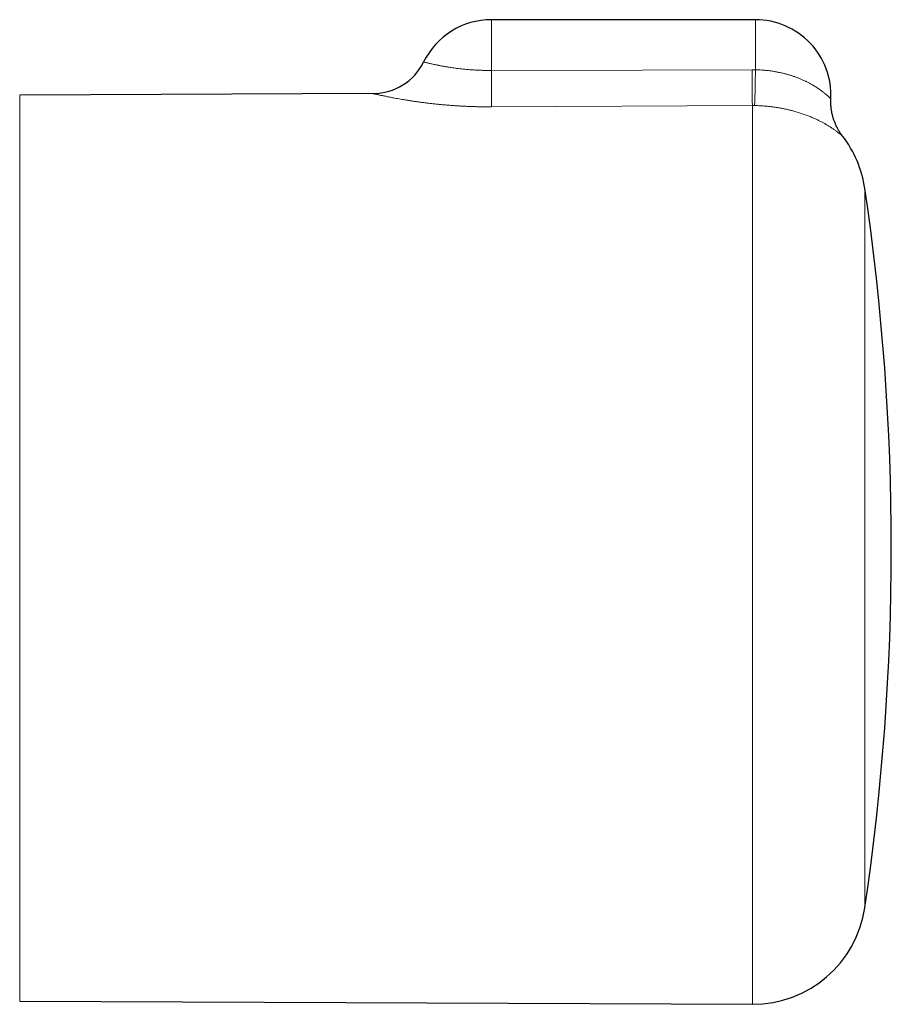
# Model space of a CAD drawing. Header units: millimetres. Extents: x 8 to 696, y 12 to 354.
# Tile 12 of 15: x 460 to 506, y 295 to 347. Entities that reach past the tile are written whole.
import ezdxf

# ---------------------------------------------------------------- set-up
doc = ezdxf.new("R2010")
doc.units = ezdxf.units.MM

msp = doc.modelspace()

# ---------------------------------------------------------------- linework, layer by layer
at = {"color": 7, "linetype": 'Continuous', "lineweight": 30}
for p, q in [((498.7, 347.45), (484.7, 347.45)), ((478.429, 343.534), (459.697, 343.452)), ((503.314, 341.283), (503.314, 341.283)), ((459.697, 295.448), (498.535, 295.278))]:
    msp.add_line(p, q, dxfattribs=at)
at = {"color": 252, "linetype": 'Continuous', "lineweight": 0}
for p, q in [((484.7, 347.45), (484.7, 344.76)), ((498.7, 347.45), (498.7, 344.798)), ((498.522, 344.799), (498.7, 344.798)), ((459.697, 343.452), (459.697, 295.448)), ((498.535, 342.9), (484.713, 342.833)), ((498.535, 295.278), (498.535, 342.9)), ((498.653, 342.899), (498.535, 342.9)), ((504.496, 338.501), (504.496, 300.399))]:
    msp.add_line(p, q, dxfattribs=at)
at = {"color": 252, "linetype": 'Continuous', "lineweight": 0, "flags": 128}
msp.add_lwpolyline([(484.7, 344.76), (492.699, 344.782), (498.522, 344.799)], dxfattribs=at)
at = {"color": 7, "linetype": 'Continuous', "lineweight": 30}
for centre, radius, start, end in [((484.7, 343.45), 4, 90, 153.8604), ((498.7, 343.45), 4, 357.2463, 90), ((478.415, 346.534), 3, 270.2657, 333.8612), ((498.561, 337.622), 6, 8.4268, 37.6088), ((375.9, 319.45), 130, 351.57319, 8.42681), ((498.561, 301.278), 6, 269.75, 351.5732)]:
    msp.add_arc(centre, radius, start, end, dxfattribs=at)
at = {"color": 252, "linetype": 'Continuous', "lineweight": 0}
for centre, radius, start, end in [((946.901, 346.936), 462.206, 180.26976, 180.50864), ((945.456, 346.93), 446.94, 180.27326, 180.51669), ((372.064, 346.932), 126.654, 358.17546, 359.03478)]:
    msp.add_arc(centre, radius, start, end, dxfattribs=at)
for points, knots in [([(481.109, 345.212), (481.11, 345.212), (481.112, 345.211), (481.129, 345.207), (481.158, 345.2), (481.198, 345.19), (481.249, 345.177), (481.31, 345.162), (481.38, 345.145), (481.46, 345.126), (481.551, 345.106), (481.652, 345.083), (481.746, 345.063), (481.83, 345.046), (481.899, 345.032), (481.971, 345.018), (482.047, 345.003), (482.125, 344.989), (482.206, 344.974), (482.29, 344.959), (482.377, 344.945), (482.467, 344.93), (482.578, 344.913), (482.712, 344.894), (482.871, 344.872), (483.037, 344.852), (483.208, 344.833), (483.384, 344.816), (483.54, 344.803), (483.674, 344.793), (483.784, 344.786), (483.895, 344.779), (484.007, 344.774), (484.121, 344.769), (484.235, 344.765), (484.35, 344.762), (484.466, 344.76), (484.583, 344.76), (484.661, 344.76), (484.7, 344.76)], [0, 0, 0, 0, 0.0362, 0.073292, 0.110497, 0.147817, 0.185254, 0.220715, 0.256277, 0.291941, 0.327709, 0.363582, 0.399563, 0.419711, 0.439878, 0.460114, 0.480351, 0.500668, 0.520986, 0.541388, 0.561789, 0.582278, 0.602766, 0.6356, 0.668527, 0.701551, 0.734675, 0.7679, 0.80123, 0.820911, 0.840614, 0.860396, 0.880178, 0.900053, 0.919928, 0.939897, 0.959867, 0.979934, 1, 1, 1, 1]), ([(498.7, 344.798), (498.755, 344.797), (498.867, 344.794), (499.034, 344.785), (499.208, 344.771), (499.389, 344.752), (499.576, 344.727), (499.761, 344.696), (499.945, 344.661), (500.125, 344.621), (500.302, 344.576), (500.475, 344.527), (500.641, 344.475), (500.802, 344.42), (500.958, 344.361), (501.109, 344.299), (501.255, 344.235), (501.396, 344.168), (501.513, 344.108), (501.61, 344.057), (501.696, 344.009), (501.787, 343.955), (501.883, 343.897), (501.973, 343.839), (502.059, 343.781), (502.14, 343.724), (502.211, 343.672), (502.273, 343.625), (502.333, 343.578), (502.394, 343.529), (502.455, 343.478), (502.504, 343.435), (502.545, 343.399), (502.577, 343.37), (502.605, 343.344), (502.633, 343.318), (502.657, 343.294), (502.677, 343.275), (502.689, 343.263), (502.694, 343.258), (502.694, 343.258), (502.694, 343.258)], [0, 0, 0, 0, 0.026211, 0.052434, 0.078646, 0.108561, 0.138476, 0.168538, 0.198599, 0.228807, 0.259015, 0.289334, 0.318802, 0.34827, 0.377872, 0.407474, 0.43721, 0.466946, 0.496784, 0.515182, 0.53358, 0.558237, 0.582903, 0.60756, 0.632398, 0.657246, 0.682084, 0.702106, 0.722129, 0.749022, 0.77593, 0.80282, 0.823165, 0.843509, 0.863615, 0.88372, 0.910796, 0.937893, 0.964967, 0.985509, 1, 1, 1, 1]), ([(484.713, 342.833), (484.646, 342.833), (484.513, 342.832), (484.312, 342.834), (484.112, 342.836), (483.912, 342.841), (483.713, 342.846), (483.514, 342.853), (483.315, 342.862), (483.118, 342.872), (482.922, 342.883), (482.714, 342.897), (482.496, 342.913), (482.267, 342.931), (482.041, 342.952), (481.818, 342.974), (481.599, 342.997), (481.384, 343.022), (481.173, 343.047), (480.969, 343.074), (480.772, 343.101), (480.583, 343.129), (480.399, 343.156), (480.221, 343.185), (480.049, 343.213), (479.883, 343.241), (479.725, 343.269), (479.584, 343.295), (479.46, 343.318), (479.35, 343.339), (479.246, 343.36), (479.147, 343.38), (479.053, 343.399), (478.966, 343.417), (478.885, 343.434), (478.809, 343.45), (478.74, 343.465), (478.678, 343.478), (478.622, 343.49), (478.573, 343.501), (478.531, 343.511), (478.496, 343.519), (478.468, 343.525), (478.447, 343.53), (478.434, 343.533), (478.428, 343.534), (478.429, 343.534), (478.429, 343.534)], [0, 0, 0, 0, 0.02084, 0.041679, 0.062597, 0.083514, 0.10451, 0.125505, 0.146581, 0.167656, 0.188802, 0.209969, 0.235387, 0.260804, 0.286367, 0.311931, 0.337646, 0.363361, 0.389233, 0.415106, 0.440227, 0.465349, 0.490625, 0.5159, 0.541338, 0.566775, 0.592383, 0.61799, 0.638471, 0.658952, 0.679526, 0.700101, 0.720773, 0.741445, 0.762218, 0.782992, 0.803857, 0.824748, 0.845598, 0.866448, 0.887409, 0.908369, 0.929443, 0.950517, 0.971707, 0.992898, 1, 1, 1, 1]), ([(503.314, 341.283), (503.314, 341.283), (503.313, 341.284), (503.303, 341.293), (503.285, 341.308), (503.258, 341.331), (503.222, 341.361), (503.182, 341.394), (503.141, 341.427), (503.101, 341.459), (503.055, 341.494), (503.006, 341.531), (502.951, 341.572), (502.891, 341.614), (502.826, 341.66), (502.763, 341.702), (502.704, 341.741), (502.65, 341.776), (502.593, 341.811), (502.533, 341.848), (502.471, 341.885), (502.406, 341.922), (502.338, 341.961), (502.267, 341.999), (502.194, 342.038), (502.117, 342.078), (502.038, 342.117), (501.955, 342.157), (501.869, 342.197), (501.78, 342.237), (501.688, 342.276), (501.593, 342.316), (501.494, 342.355), (501.393, 342.393), (501.289, 342.431), (501.182, 342.468), (501.072, 342.505), (500.959, 342.54), (500.844, 342.574), (500.71, 342.612), (500.556, 342.652), (500.38, 342.693), (500.2, 342.732), (500.015, 342.767), (499.826, 342.799), (499.633, 342.827), (499.437, 342.85), (499.256, 342.868), (499.092, 342.88), (498.947, 342.889), (498.8, 342.896), (498.702, 342.898), (498.653, 342.899)], [0, 0, 0, 0, 0.024585, 0.056633, 0.088731, 0.120878, 0.153077, 0.185328, 0.207659, 0.229991, 0.252398, 0.274806, 0.297293, 0.319781, 0.342356, 0.364932, 0.380513, 0.396095, 0.41171, 0.427324, 0.442975, 0.458625, 0.474313, 0.490001, 0.50573, 0.521458, 0.537231, 0.553003, 0.568954, 0.584905, 0.600908, 0.61691, 0.632968, 0.649026, 0.665143, 0.681259, 0.697439, 0.713619, 0.729865, 0.746112, 0.768986, 0.79186, 0.814944, 0.838028, 0.86134, 0.884651, 0.908204, 0.931757, 0.948757, 0.965782, 0.982879, 1, 1, 1, 1])]:
    msp.add_open_spline(points, degree=3, knots=knots, dxfattribs=at)
at = {"color": 7, "linetype": 'Continuous', "lineweight": 30}
msp.add_open_spline([(503.314, 341.283), (503.301, 341.3), (503.273, 341.337), (503.231, 341.396), (503.187, 341.461), (503.144, 341.528), (503.101, 341.598), (503.061, 341.67), (503.022, 341.744), (502.984, 341.819), (502.949, 341.895), (502.916, 341.973), (502.885, 342.052), (502.856, 342.132), (502.829, 342.212), (502.805, 342.294), (502.783, 342.376), (502.763, 342.459), (502.746, 342.543), (502.731, 342.627), (502.718, 342.712), (502.708, 342.797), (502.7, 342.882), (502.695, 342.968), (502.692, 343.054), (502.691, 343.139), (502.692, 343.208), (502.695, 343.247), (502.695, 343.258)], degree=3, knots=[0, 0, 0, 0, 0.030136, 0.065938, 0.103067, 0.141125, 0.179814, 0.218943, 0.258389, 0.29807, 0.337929, 0.377926, 0.418033, 0.458227, 0.498494, 0.53882, 0.579196, 0.619614, 0.660068, 0.700553, 0.741066, 0.781602, 0.822159, 0.862734, 0.903326, 0.943933, 0.984553, 1, 1, 1, 1], dxfattribs=at)

doc.saveas('drawing.dxf')
